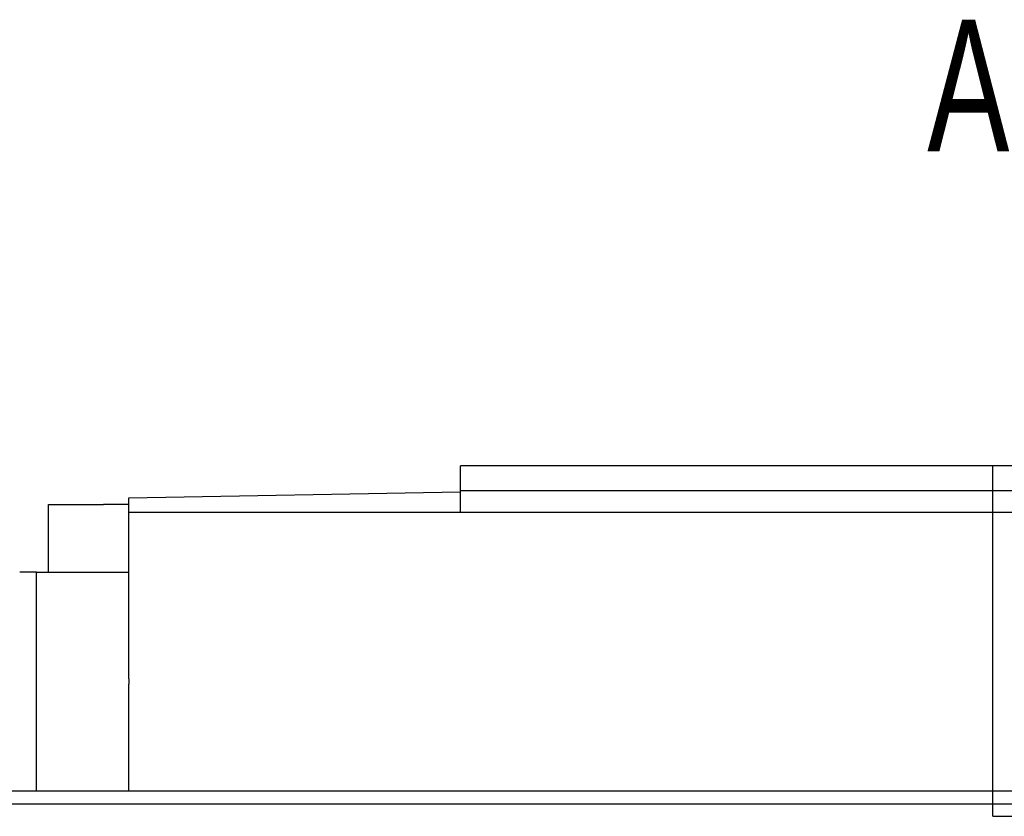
# Model space of a CAD drawing. Header units: millimetres. Extents: x 443 to 3685, y -1599 to 860.
# Tile 199 of 256: x 776 to 815, y -550 to -518. Entities that reach past the tile are written whole.
import ezdxf
from ezdxf.lldxf.tags import DXFTag

# ---------------------------------------------------------------- set-up
doc = ezdxf.new("R2010")
doc.units = ezdxf.units.MM
doc.layers.get('0').update_dxf_attribs({"linetype": 'CONTINUOUS'})
doc.layers.add('2', color=7, linetype='CONTINUOUS', true_color=0xffffff)
doc.layers.add('DIM', color=4, linetype='CONTINUOUS')
doc.styles.add('CHN', font='txt')
tags = doc.linetypes.add('DASHED', pattern=[25.72, 12.86, -12.86]).pattern_tags.tags
tags[6:7] = [DXFTag(74, 4), DXFTag(75, 0), DXFTag(340, '0'), DXFTag(46, 0.0), DXFTag(50, 0.0), DXFTag(44, 0.0), DXFTag(45, 0.0)]
tags[4:5] = [DXFTag(74, 4), DXFTag(75, 0), DXFTag(340, '0'), DXFTag(46, 0.0), DXFTag(50, 0.0), DXFTag(44, 0.0), DXFTag(45, 0.0)]

msp = doc.modelspace()

# ---------------------------------------------------------------- linework, layer by layer
at = {"linetype": 'Continuous'}
msp.add_line((937.339, -549.063), (674.165, -549.063), dxfattribs=at)
msp.add_line((586.165, -549.563), (1228.165, -549.563))
at = {"layer": '2', "color": 0, "linetype": 'Continuous'}
for p, q in [((793.415, -537.063), (793.415, -536.063)), ((825.415, -536.063), (793.415, -536.063)), ((780.165, -537.344), (793.415, -537.113)), ((793.415, -537.913), (793.415, -537.063)), ((825.415, -537.063), (793.415, -537.063)), ((776.965, -540.313), (776.965, -537.613)), ((776.965, -537.613), (779.165, -537.613)), ((780.165, -537.613), (779.165, -537.613)), ((780.165, -537.913), (780.165, -537.344)), ((780.165, -544.568), (780.165, -537.913)), ((780.165, -537.913), (855.165, -537.913)), ((776.491, -540.313), (775.815, -540.313)), ((776.491, -540.313), (780.165, -540.313)), ((776.491, -549.063), (776.491, -540.313)), ((780.165, -544.568), (780.165, -544.789)), ((780.165, -549.063), (780.165, -544.789))]:
    msp.add_line(p, q, dxfattribs=at)
at = {"layer": '2', "color": 0, "linetype": 'DASHED', "ltscale": 0.1}
for q in [(814.665, -536.063), (820.665, -550.063)]:
    msp.add_line((814.665, -550.063), q, dxfattribs=at)

# ---------------------------------------------------------------- texts
at = {"layer": 'DIM', "color": 0, "style": 'CHN', "width": 0.7}
msp.add_text('A', height=5.25, dxfattribs=at).set_placement((812.044, -523.507))

doc.saveas('drawing.dxf')
